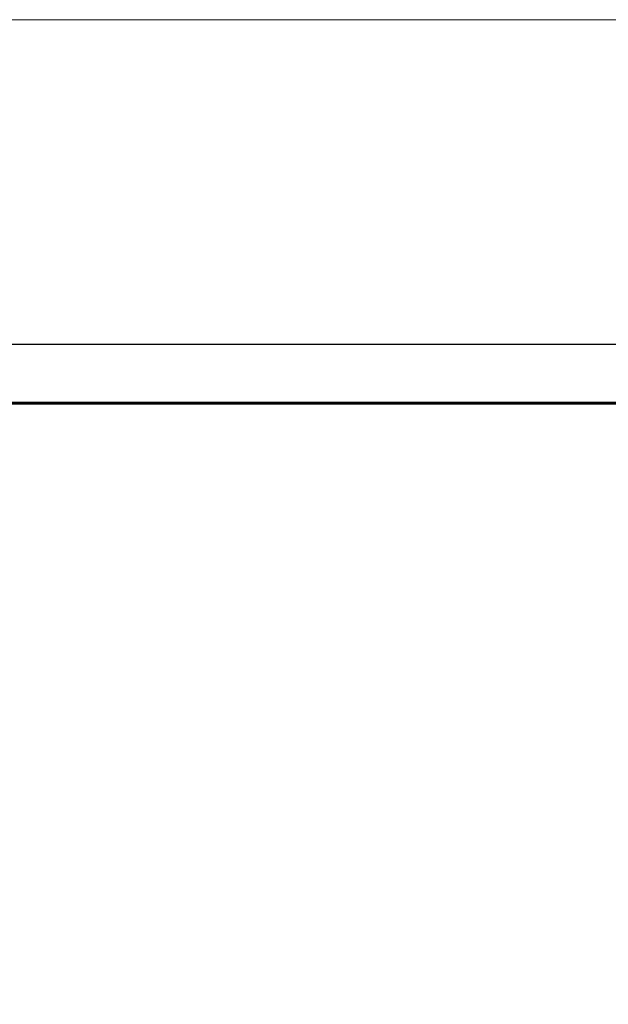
# Model space of a CAD drawing. Header units: millimetres. Extents: x -876 to 136, y 14938 to 15607.
# Tile 38 of 46: x -283 to -182, y 15419 to 15587. Entities that reach past the tile are written whole.
import ezdxf

# ---------------------------------------------------------------- set-up
doc = ezdxf.new("R2010")
doc.units = ezdxf.units.MM
doc.header["$LTSCALE"] = 10
doc.layers.get('Defpoints').update_dxf_attribs({"color": 1})
doc.layers.add('_FORMATKA', color=8, linetype='Continuous', plot=False)
doc.layers.add('_RAMKA', color=7, linetype='Continuous', lineweight=35)
doc.layers.add('PS_DIM', color=4, linetype='Continuous', lineweight=13)
doc.styles.add('simplex', font='simplex.shx', dxfattribs={"width": 0.75})
doc.dimstyles.new('1_10_PRZ', dxfattribs={"dimtxt": 2, "dimasz": 1, "dimexe": 2, "dimexo": 5, "dimgap": 1, "dimtad": 1, "dimdec": 0, "dimlfac": 10, "dimtxsty": 'simplex', "dimblk": 'dimznak', "dimcen": 2, "dimse1": 1, "dimse2": 1, "dimclrt": 3, "dimadec": 1, "dimazin": 0, "dimtfac": 1, "dimtdec": 0, "dimtix": 1, "dimtmove": 2, "dimatfit": 3, "dimldrblk": 'dim-grot', "dimfxl": 1, "dimarcsym": 0})

# ---------------------------------------------------------------- blocks, each defined once
blk = doc.blocks.new('dimznak')
at = {"color": 0}
for points in [[(0, 2), (0, -2)], [(-2, 0), (2, 0)]]:
    blk.add_lwpolyline(points, dxfattribs=at)
at = {"color": 2}
blk.add_lwpolyline([(1, 1), (-1, -1)], dxfattribs=at)
blk = doc.blocks.new('*D446')
at = {"color": 252, "lineweight": -2, "transparency": 16777216}
blk.add_line((-997, 649.33), (-3, 649.33), dxfattribs=at)
at = {"layer": 'Defpoints', "color": 0, "transparency": 16777216}
for p in [(0, 649.33), (-1000, 594), (0, 594)]:
    blk.add_point(p, dxfattribs=at)
at = {"color": 252, "lineweight": -2, "transparency": 16777216, "xscale": 3, "yscale": 3, "zscale": 3, "rotation": 180}
blk.add_blockref('dimznak', (-1000, 649.33), dxfattribs=at)
at = {"color": 252, "lineweight": -2, "transparency": 16777216, "xscale": 3, "yscale": 3, "zscale": 3}
blk.add_blockref('dimznak', (0, 649.33), dxfattribs=at)
at = {"color": 252, "transparency": 16777216, "insert": (-500, 659.83), "char_height": 15, "attachment_point": 5, "style": 'simplex'}
blk.add_mtext('1000', dxfattribs=at)
blk = doc.blocks.new('dim-grot')
blk.add_hatch(color=256).paths.add_polyline_path([(0, 0), (-2, 0.5), (-2, -0.5)])
blk.add_lwpolyline([(0, 0), (-2, 0.5), (-2, -0.5), (0, 0)])
blk = doc.blocks.new('*U444')
at = {"layer": '_FORMATKA', "lineweight": -3}
blk.add_lwpolyline([(-1000, 0), (0, 0), (0, 594), (-1000, 594)], close=True, dxfattribs=at)
at = {"layer": '_RAMKA', "lineweight": -3, "const_width": 0.5}
blk.add_lwpolyline([(-970, 10), (-10, 10), (-10, 584), (-970, 584)], close=True, dxfattribs=at)
dim = blk.add_linear_dim(base=(0, 649.33), p1=(-1000, 594), p2=(0, 594), dimstyle='1_10_PRZ', override={"dimscale": 3, "dimtxt": 5, "dimlfac": 1, "dimclrd": 252, "dimclrt": 252})
dim.commit()
dim.dimension.update_dxf_attribs({"geometry": '*D446', "text_midpoint": (-500, 659.83)})

msp = doc.modelspace()

# ---------------------------------------------------------------- block references
at = {"layer": 'PS_DIM'}
msp.add_blockref('*U444', (130.26, 14937.77), dxfattribs=at)

doc.saveas('drawing.dxf')
